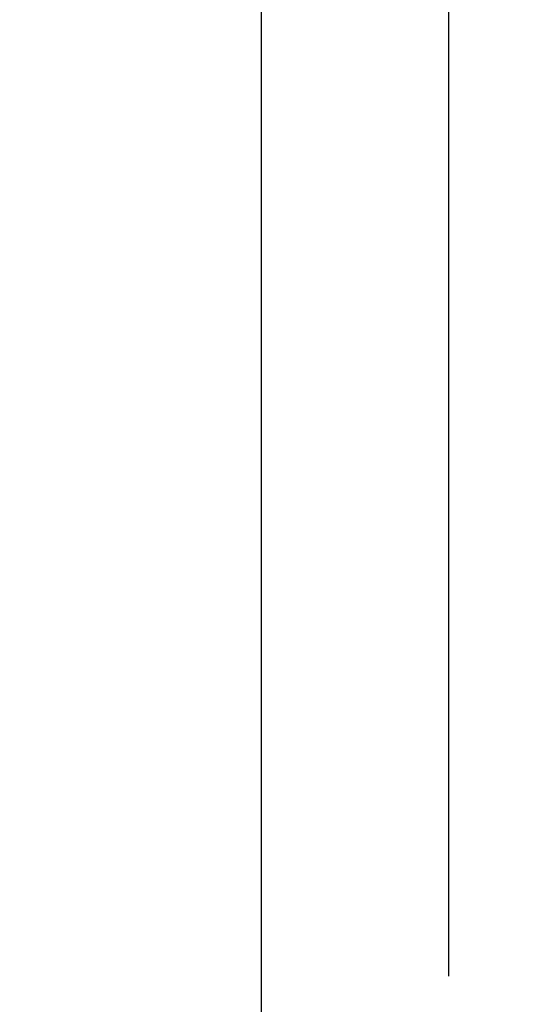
# Model space of a CAD drawing. Header units: inches. Extents: x 170 to 288, y 234 to 248.
# Tile 62 of 256: x 177.834 to 178.169, y 244.264 to 244.921. Entities that reach past the tile are written whole.
import ezdxf

# ---------------------------------------------------------------- set-up
doc = ezdxf.new("R2010")
doc.units = ezdxf.units.IN
doc.header["$LTSCALE"] = 0.25
doc.header["$MEASUREMENT"] = 0
doc.layers.add('ANNOTATIONS', color=1, linetype='Continuous')
doc.layers.add('SLIM E GUIDE MOTOR LH', color=7, linetype='Continuous')
doc.styles.add('ARIAL', font='arial.ttf', dxfattribs={"height": 0.09375})
doc.dimstyles.new('STANDARD$0', dxfattribs={"dimtxt": 0.09375, "dimasz": 0.09375, "dimexe": 0.03125, "dimexo": 0.046875, "dimgap": 0.09, "dimtad": 0, "dimtih": 1, "dimtoh": 1, "dimdec": 4, "dimzin": 0, "dimdsep": 46, "dimtxsty": 'ARIAL', "dimcen": 0.09, "dimadec": 0, "dimazin": 0, "dimtfac": 1, "dimtdec": 4, "dimtofl": 0, "dimtmove": 0, "dimatfit": 1, "dimfxl": 1, "dimtolj": 1, "dimtzin": 0, "dimarcsym": 0})

# ---------------------------------------------------------------- blocks, each defined once
blk = doc.blocks.new('*D8')
at = {"layer": 'ANNOTATIONS', "color": 0, "lineweight": -2, "transparency": 16777216}
for p, q in [((177.4958, 244.77894), (177.4958, 245.43378)), ((178.12042, 244.28247), (178.12042, 245.43378)), ((177.40205, 245.40253), (177.3083, 245.40253)), ((178.21417, 245.40253), (178.30792, 245.40253))]:
    blk.add_line(p, q, dxfattribs=at)
at = {"layer": 'ANNOTATIONS', "color": 0, "transparency": 16777216}
for points in [[(177.40205, 245.41815), (177.40205, 245.3869), (177.4958, 245.40253)], [(178.21417, 245.41815), (178.21417, 245.3869), (178.12042, 245.40253)]]:
    blk.add_solid(points, dxfattribs=at)
at = {"layer": 'defpoints', "color": 0, "transparency": 16777216}
for p in [(178.12042, 245.40253), (177.4958, 244.68519), (178.12042, 244.18872)]:
    blk.add_point(p, dxfattribs=at)
at = {"layer": 'ANNOTATIONS', "color": 0, "transparency": 16777216, "insert": (177.85912, 245.40253), "char_height": 0.09375, "attachment_point": 5, "style": 'ARIAL'}
blk.add_mtext('\\A1;27 1/2"', dxfattribs=at)

msp = doc.modelspace()

# ---------------------------------------------------------------- linework, layer by layer
at = {"layer": 'SLIM E GUIDE MOTOR LH'}
msp.add_line((177.99542, 244.19297), (177.99542, 245.19232), dxfattribs=at)

# ---------------------------------------------------------------- dimensions: what is measured, and where the dimension line sits
at = {"layer": 'ANNOTATIONS'}
dim = msp.add_linear_dim(base=(178.12042, 245.40253), p1=(177.4958, 244.68519), p2=(178.12042, 244.18872), text='27 1/2"', dimstyle='STANDARD$0', override={"dimexo": 0.09375}, dxfattribs=at)
dim.commit()
dim.dimension.update_dxf_attribs({"geometry": '*D8', "text_midpoint": (177.85912, 245.40253), "dimtype": 160})

doc.saveas('drawing.dxf')
